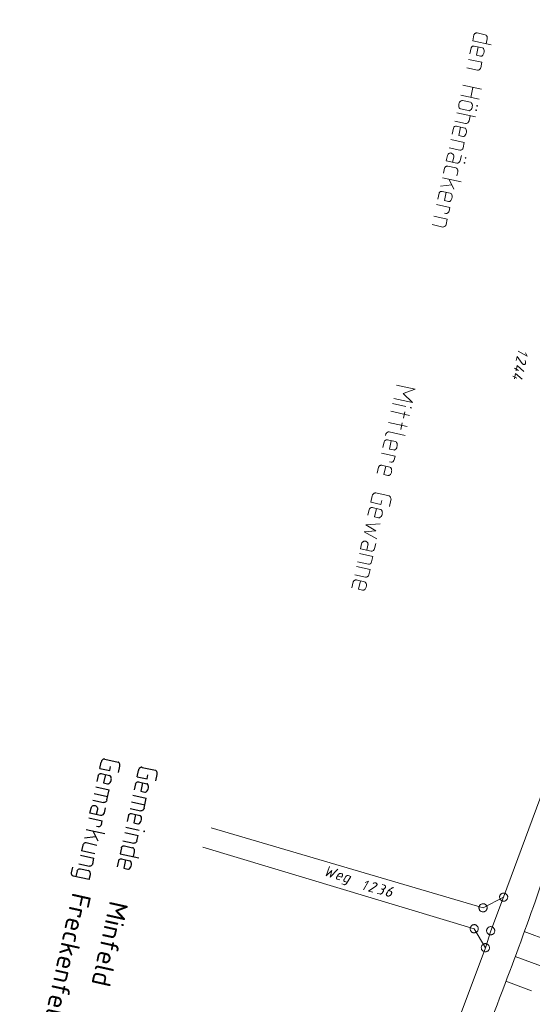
# Model space of a CAD drawing. Header units: metres. Extents: x 3425540 to 3446143, y 5432760 to 5444637.
# Tile 45 of 256: x 3435540 to 3435634, y 5438660 to 5438840. Entities that reach past the tile are written whole.
import ezdxf

# ---------------------------------------------------------------- set-up
doc = ezdxf.new("R2010")
doc.units = ezdxf.units.M
for name, color, linetype, lineweight in [('B_Bestand', 9, 'Continuous', 18), ('B_Böschung', 9, 'Continuous', 18), ('B_Flurgrenzen', 9, 'Continuous', 18), ('B_Gleisachse', 9, 'Continuous', 25), ('B_Kilometrierung', 9, 'Continuous', 25)]:
    doc.layers.add(name, color=color, linetype=linetype, lineweight=lineweight)
doc.styles.get("Standard").update_dxf_attribs({"font": 'isocpeur.ttf'})

msp = doc.modelspace()

# ---------------------------------------------------------------- linework, layer by layer
at = {"layer": 'B_Bestand'}
for p, q in [((3435622.91, 5438837.66), (3435622.67, 5438836.58)), ((3435623.47, 5438838.01), (3435624.97, 5438837.68)), ((3435622.67, 5438836.58), (3435626.09, 5438835.83)), ((3435622.94, 5438835.62), (3435624.45, 5438835.29)), ((3435625.12, 5438836.04), (3435625.32, 5438836.95)), ((3435622.38, 5438835.26), (3435622.14, 5438834.19)), ((3435621.92, 5438833.18), (3435624.37, 5438832.64)), ((3435624.15, 5438831.64), (3435624.37, 5438832.64)), ((3435621.58, 5438831.64), (3435623.57, 5438831.2)), ((3435620.87, 5438828.44), (3435624.29, 5438827.69)), ((3435620.47, 5438826.61), (3435623.88, 5438825.86)), ((3435622.7, 5438828.04), (3435622.3, 5438826.21)), ((3435620.79, 5438825.64), (3435622.27, 5438825.31)), ((3435619.76, 5438823.4), (3435623.17, 5438822.64)), ((3435621.93, 5438823.78), (3435620.45, 5438824.1)), ((3435619.42, 5438821.86), (3435621.38, 5438821.43)), ((3435622, 5438821.94), (3435622.21, 5438822.85)), ((3435619.13, 5438820.57), (3435618.89, 5438819.49)), ((3435619.69, 5438820.93), (3435621.2, 5438820.59)), ((3435618.67, 5438818.48), (3435621.12, 5438817.94)), ((3435620.9, 5438816.95), (3435621.12, 5438817.94)), ((3435618.33, 5438816.95), (3435620.32, 5438816.51)), ((3435617.52, 5438813.26), (3435617.31, 5438812.35)), ((3435618.1, 5438813.61), (3435619.58, 5438813.29)), ((3435617.12, 5438811.46), (3435620.54, 5438810.71)), ((3435618.33, 5438811.19), (3435619.23, 5438809.39)), ((3435616.49, 5438808.64), (3435616.26, 5438807.56)), ((3435616.78, 5438809.93), (3435618.82, 5438810.21)), ((3435617.05, 5438808.99), (3435618.56, 5438808.66)), ((3435616.04, 5438806.58), (3435618.49, 5438806.04)), ((3435617.76, 5438804.93), (3435617.47, 5438804.99)), ((3435618.34, 5438805.36), (3435618.49, 5438806.04)), ((3435615.57, 5438804.44), (3435618.01, 5438803.9)), ((3435617.79, 5438802.9), (3435618.01, 5438803.9)), ((3435615.23, 5438802.9), (3435617.22, 5438802.46)), ((3435608.72, 5438773.48), (3435612.14, 5438772.73)), ((3435608.18, 5438771.03), (3435611.6, 5438770.28)), ((3435607.97, 5438770.09), (3435610.42, 5438769.55)), ((3435607.67, 5438768.7), (3435611.08, 5438767.95)), ((3435610.22, 5438768.62), (3435609.95, 5438767.41)), ((3435607.21, 5438766.63), (3435610.63, 5438765.88)), ((3435609.76, 5438766.55), (3435609.49, 5438765.34)), ((3435606.69, 5438764.26), (3435606.75, 5438764.56)), ((3435606.99, 5438763.46), (3435608.49, 5438763.13)), ((3435610.27, 5438764.26), (3435607.34, 5438764.91)), ((3435606.43, 5438763.11), (3435606.19, 5438762.03)), ((3435605.97, 5438761.02), (3435608.42, 5438760.48)), ((3435608.27, 5438759.81), (3435608.42, 5438760.48)), ((3435605.4, 5438758.44), (3435605.16, 5438757.36)), ((3435605.96, 5438758.79), (3435607.46, 5438758.46)), ((3435607.69, 5438759.37), (3435607.4, 5438759.44)), ((3435603.98, 5438752.02), (3435604.23, 5438753.18)), ((3435604.92, 5438753.73), (3435607.34, 5438753.2)), ((3435603.98, 5438752.02), (3435605.81, 5438751.62)), ((3435604.25, 5438751.06), (3435605.75, 5438750.72)), ((3435605.81, 5438751.62), (3435605.98, 5438752.37)), ((3435607.4, 5438751.26), (3435607.65, 5438752.42)), ((3435603.69, 5438750.7), (3435603.45, 5438749.63)), ((3435601.9, 5438742.63), (3435604.35, 5438742.09)), ((3435604.13, 5438741.09), (3435604.35, 5438742.09)), ((3435601.38, 5438740.26), (3435603.83, 5438739.72)), ((3435601.56, 5438741.1), (3435603.55, 5438740.65)), ((3435601.04, 5438738.73), (3435603.03, 5438738.29)), ((3435603.61, 5438738.72), (3435603.83, 5438739.72)), ((3435600.75, 5438737.42), (3435600.51, 5438736.35)), ((3435601.31, 5438737.78), (3435602.82, 5438737.45))]:
    msp.add_line(p, q, dxfattribs=at)
for points in [[(3435622.91, 5438837.66), (3435622.96, 5438837.76), (3435623, 5438837.83), (3435623.08, 5438837.9), (3435623.14, 5438837.94), (3435623.17, 5438837.97), (3435623.27, 5438838), (3435623.33, 5438838.02), (3435623.47, 5438838.01), (3435623.49, 5438838.01)], [(3435625.32, 5438836.95), (3435625.34, 5438837.18), (3435625.3, 5438837.36), (3435625.26, 5438837.42), (3435625.21, 5438837.49), (3435625.12, 5438837.59), (3435625.08, 5438837.63), (3435624.97, 5438837.68)], [(3435622.38, 5438835.26), (3435622.43, 5438835.36), (3435622.48, 5438835.44), (3435622.55, 5438835.51), (3435622.65, 5438835.57), (3435622.74, 5438835.61), (3435622.8, 5438835.62), (3435622.94, 5438835.62), (3435622.97, 5438835.61)], [(3435623.69, 5438835.45), (3435623.35, 5438833.92), (3435624.11, 5438833.75)], [(3435624.11, 5438833.75), (3435624.25, 5438833.75), (3435624.34, 5438833.78), (3435624.4, 5438833.83), (3435624.55, 5438833.96), (3435624.68, 5438834.16), (3435624.73, 5438834.29), (3435624.79, 5438834.53), (3435624.79, 5438834.67), (3435624.79, 5438834.79), (3435624.74, 5438834.97), (3435624.64, 5438835.16), (3435624.57, 5438835.23), (3435624.45, 5438835.29)], [(3435624.15, 5438831.64), (3435624.08, 5438831.48), (3435624.05, 5438831.44), (3435624.01, 5438831.39), (3435623.94, 5438831.32), (3435623.87, 5438831.28), (3435623.74, 5438831.22), (3435623.68, 5438831.21), (3435623.57, 5438831.2)], [(3435620.45, 5438824.1), (3435620.32, 5438824.16), (3435620.25, 5438824.23), (3435620.21, 5438824.3), (3435620.14, 5438824.48), (3435620.1, 5438824.72), (3435620.11, 5438824.86), (3435620.14, 5438825.02), (3435620.21, 5438825.17), (3435620.27, 5438825.33), (3435620.38, 5438825.47), (3435620.56, 5438825.6), (3435620.65, 5438825.64), (3435620.79, 5438825.64)], [(3435621.93, 5438823.78), (3435622.07, 5438823.77), (3435622.16, 5438823.81), (3435622.23, 5438823.85), (3435622.37, 5438823.99), (3435622.5, 5438824.19), (3435622.56, 5438824.31), (3435622.59, 5438824.48), (3435622.61, 5438824.81), (3435622.56, 5438824.99), (3435622.47, 5438825.18), (3435622.4, 5438825.25), (3435622.27, 5438825.31)], [(3435623.36, 5438823.86), (3435623.34, 5438823.89), (3435623.28, 5438823.9), (3435623.25, 5438823.88), (3435623.24, 5438823.83), (3435623.26, 5438823.79), (3435623.31, 5438823.78), (3435623.35, 5438823.8), (3435623.36, 5438823.86)], [(3435623.54, 5438824.69), (3435623.52, 5438824.72), (3435623.47, 5438824.73), (3435623.43, 5438824.71), (3435623.42, 5438824.66), (3435623.44, 5438824.63), (3435623.5, 5438824.61), (3435623.53, 5438824.64), (3435623.54, 5438824.69)], [(3435622, 5438821.94), (3435621.93, 5438821.73), (3435621.85, 5438821.63), (3435621.81, 5438821.59), (3435621.75, 5438821.54), (3435621.68, 5438821.5), (3435621.56, 5438821.45), (3435621.5, 5438821.43), (3435621.38, 5438821.43)], [(3435619.13, 5438820.57), (3435619.18, 5438820.67), (3435619.23, 5438820.75), (3435619.3, 5438820.82), (3435619.36, 5438820.86), (3435619.4, 5438820.88), (3435619.49, 5438820.91), (3435619.55, 5438820.93), (3435619.69, 5438820.93), (3435619.72, 5438820.92)], [(3435620.44, 5438820.76), (3435620.1, 5438819.23), (3435620.86, 5438819.06)], [(3435620.86, 5438819.06), (3435621, 5438819.06), (3435621.09, 5438819.09), (3435621.16, 5438819.13), (3435621.3, 5438819.27), (3435621.43, 5438819.47), (3435621.49, 5438819.6), (3435621.54, 5438819.84), (3435621.54, 5438819.98), (3435621.54, 5438820.09), (3435621.49, 5438820.27), (3435621.39, 5438820.46), (3435621.33, 5438820.54), (3435621.2, 5438820.59)], [(3435620.6, 5438815.59), (3435620.4, 5438814.67), (3435620.32, 5438814.46), (3435620.21, 5438814.32), (3435620.07, 5438814.24), (3435619.95, 5438814.18), (3435619.89, 5438814.16), (3435619.78, 5438814.16), (3435617.81, 5438814.6), (3435618.02, 5438815.54), (3435618.08, 5438815.69), (3435618.17, 5438815.82), (3435618.24, 5438815.88), (3435618.27, 5438815.91), (3435618.43, 5438815.98), (3435618.55, 5438816.01), (3435618.66, 5438816.02), (3435618.77, 5438815.99), (3435618.87, 5438815.94), (3435619.01, 5438815.83), (3435619.13, 5438815.69), (3435619.18, 5438815.54), (3435619.19, 5438815.45), (3435619.18, 5438815.28), (3435618.97, 5438814.34)], [(3435620.9, 5438816.95), (3435620.84, 5438816.79), (3435620.8, 5438816.74), (3435620.76, 5438816.7), (3435620.69, 5438816.63), (3435620.62, 5438816.59), (3435620.5, 5438816.53), (3435620.44, 5438816.51), (3435620.32, 5438816.51)], [(3435621.23, 5438814.21), (3435621.2, 5438814.24), (3435621.15, 5438814.25), (3435621.12, 5438814.23), (3435621.11, 5438814.18), (3435621.13, 5438814.15), (3435621.18, 5438814.13), (3435621.21, 5438814.15), (3435621.23, 5438814.21)], [(3435621.43, 5438815.12), (3435621.41, 5438815.16), (3435621.35, 5438815.17), (3435621.32, 5438815.15), (3435621.31, 5438815.09), (3435621.33, 5438815.06), (3435621.38, 5438815.05), (3435621.42, 5438815.07), (3435621.43, 5438815.12)], [(3435617.52, 5438813.26), (3435617.57, 5438813.37), (3435617.61, 5438813.44), (3435617.68, 5438813.51), (3435617.75, 5438813.55), (3435617.78, 5438813.57), (3435617.88, 5438813.61), (3435617.93, 5438813.62), (3435618.08, 5438813.62), (3435618.1, 5438813.61)], [(3435619.76, 5438811.81), (3435619.93, 5438812.56), (3435619.95, 5438812.78), (3435619.92, 5438812.9), (3435619.91, 5438812.96), (3435619.82, 5438813.09), (3435619.73, 5438813.2), (3435619.68, 5438813.24), (3435619.58, 5438813.29)], [(3435616.49, 5438808.64), (3435616.54, 5438808.74), (3435616.59, 5438808.81), (3435616.66, 5438808.88), (3435616.73, 5438808.92), (3435616.76, 5438808.94), (3435616.85, 5438808.98), (3435616.91, 5438808.99), (3435617.05, 5438808.99), (3435617.08, 5438808.99)], [(3435617.81, 5438808.83), (3435617.47, 5438807.29), (3435618.22, 5438807.12)], [(3435618.22, 5438807.12), (3435618.36, 5438807.12), (3435618.45, 5438807.16), (3435618.52, 5438807.2), (3435618.66, 5438807.34), (3435618.79, 5438807.54), (3435618.85, 5438807.66), (3435618.9, 5438807.91), (3435618.9, 5438808.05), (3435618.9, 5438808.16), (3435618.86, 5438808.34), (3435618.76, 5438808.53), (3435618.69, 5438808.6), (3435618.56, 5438808.66)], [(3435618.34, 5438805.36), (3435618.28, 5438805.21), (3435618.2, 5438805.11), (3435618.13, 5438805.04), (3435618.06, 5438805), (3435617.94, 5438804.94), (3435617.88, 5438804.93), (3435617.76, 5438804.93)], [(3435617.79, 5438802.9), (3435617.73, 5438802.75), (3435617.69, 5438802.7), (3435617.65, 5438802.65), (3435617.58, 5438802.58), (3435617.52, 5438802.54), (3435617.39, 5438802.48), (3435617.33, 5438802.47), (3435617.22, 5438802.46)], [(3435612.14, 5438772.73), (3435609.91, 5438771.95), (3435611.6, 5438770.28)], [(3435611.4, 5438769.36), (3435611.38, 5438769.39), (3435611.32, 5438769.41), (3435611.29, 5438769.39), (3435611.28, 5438769.33), (3435611.3, 5438769.3), (3435611.35, 5438769.29), (3435611.38, 5438769.31), (3435611.4, 5438769.36)], [(3435606.43, 5438763.11), (3435606.48, 5438763.21), (3435606.52, 5438763.28), (3435606.6, 5438763.35), (3435606.66, 5438763.39), (3435606.7, 5438763.42), (3435606.79, 5438763.45), (3435606.85, 5438763.47), (3435606.99, 5438763.46), (3435607.01, 5438763.46)], [(3435607.34, 5438764.91), (3435607.22, 5438764.91), (3435607.14, 5438764.9), (3435607.04, 5438764.86), (3435606.98, 5438764.82), (3435606.91, 5438764.78), (3435606.84, 5438764.71), (3435606.8, 5438764.63), (3435606.75, 5438764.56), (3435606.74, 5438764.53)], [(3435607.74, 5438763.3), (3435607.4, 5438761.76), (3435608.16, 5438761.6)], [(3435608.16, 5438761.6), (3435608.3, 5438761.59), (3435608.39, 5438761.63), (3435608.45, 5438761.67), (3435608.6, 5438761.81), (3435608.73, 5438762.01), (3435608.78, 5438762.14), (3435608.84, 5438762.38), (3435608.84, 5438762.52), (3435608.84, 5438762.63), (3435608.79, 5438762.81), (3435608.69, 5438763), (3435608.62, 5438763.07), (3435608.49, 5438763.13)], [(3435608.27, 5438759.81), (3435608.21, 5438759.65), (3435608.17, 5438759.6), (3435608.13, 5438759.56), (3435608.06, 5438759.49), (3435607.99, 5438759.45), (3435607.87, 5438759.39), (3435607.81, 5438759.37), (3435607.69, 5438759.37)], [(3435605.4, 5438758.44), (3435605.45, 5438758.54), (3435605.49, 5438758.61), (3435605.56, 5438758.68), (3435605.66, 5438758.75), (3435605.76, 5438758.78), (3435605.82, 5438758.8), (3435605.96, 5438758.79), (3435605.98, 5438758.79)], [(3435606.71, 5438758.63), (3435606.37, 5438757.09), (3435607.12, 5438756.93)], [(3435607.12, 5438756.93), (3435607.26, 5438756.92), (3435607.36, 5438756.96), (3435607.42, 5438757), (3435607.57, 5438757.14), (3435607.69, 5438757.34), (3435607.75, 5438757.47), (3435607.8, 5438757.71), (3435607.81, 5438757.85), (3435607.8, 5438757.96), (3435607.76, 5438758.14), (3435607.66, 5438758.33), (3435607.59, 5438758.4), (3435607.46, 5438758.46)], [(3435604.92, 5438753.73), (3435604.84, 5438753.75), (3435604.75, 5438753.74), (3435604.69, 5438753.72), (3435604.6, 5438753.69), (3435604.54, 5438753.65), (3435604.46, 5438753.58), (3435604.39, 5438753.51), (3435604.35, 5438753.46), (3435604.31, 5438753.39), (3435604.26, 5438753.31), (3435604.23, 5438753.18)], [(3435607.65, 5438752.42), (3435607.69, 5438752.58), (3435607.68, 5438752.7), (3435607.68, 5438752.78), (3435607.62, 5438752.91), (3435607.6, 5438752.94), (3435607.53, 5438753.04), (3435607.47, 5438753.11), (3435607.42, 5438753.15), (3435607.34, 5438753.2)], [(3435603.69, 5438750.7), (3435603.74, 5438750.8), (3435603.78, 5438750.88), (3435603.85, 5438750.95), (3435603.92, 5438750.99), (3435603.95, 5438751.01), (3435604.05, 5438751.05), (3435604.11, 5438751.06), (3435604.25, 5438751.06), (3435604.27, 5438751.05)], [(3435605, 5438750.89), (3435604.66, 5438749.36), (3435605.41, 5438749.19)], [(3435605.41, 5438749.19), (3435605.55, 5438749.19), (3435605.65, 5438749.22), (3435605.71, 5438749.27), (3435605.86, 5438749.4), (3435605.98, 5438749.6), (3435606.04, 5438749.73), (3435606.09, 5438749.97), (3435606.1, 5438750.11), (3435606.09, 5438750.23), (3435606.05, 5438750.41), (3435605.95, 5438750.6), (3435605.88, 5438750.67), (3435605.75, 5438750.72)], [(3435605.67, 5438748.07), (3435603.06, 5438747.86), (3435604.89, 5438746.81), (3435602.79, 5438746.62), (3435605.07, 5438745.33)], [(3435604.88, 5438744.48), (3435604.68, 5438743.57), (3435604.6, 5438743.36), (3435604.49, 5438743.21), (3435604.36, 5438743.13), (3435604.23, 5438743.07), (3435604.17, 5438743.06), (3435604.06, 5438743.06), (3435602.09, 5438743.49), (3435602.3, 5438744.43), (3435602.36, 5438744.59), (3435602.45, 5438744.71), (3435602.52, 5438744.78), (3435602.55, 5438744.8), (3435602.71, 5438744.88), (3435602.83, 5438744.91), (3435602.94, 5438744.91), (3435603.05, 5438744.89), (3435603.15, 5438744.84), (3435603.3, 5438744.72), (3435603.41, 5438744.58), (3435603.46, 5438744.43), (3435603.47, 5438744.34), (3435603.46, 5438744.18), (3435603.25, 5438743.23)], [(3435604.13, 5438741.09), (3435604.07, 5438740.94), (3435604.03, 5438740.89), (3435603.99, 5438740.84), (3435603.92, 5438740.77), (3435603.85, 5438740.73), (3435603.73, 5438740.67), (3435603.67, 5438740.66), (3435603.55, 5438740.65)], [(3435603.61, 5438738.72), (3435603.55, 5438738.57), (3435603.47, 5438738.47), (3435603.4, 5438738.4), (3435603.33, 5438738.36), (3435603.2, 5438738.3), (3435603.14, 5438738.29), (3435603.03, 5438738.29)], [(3435600.75, 5438737.42), (3435600.8, 5438737.52), (3435600.85, 5438737.6), (3435600.92, 5438737.67), (3435600.98, 5438737.71), (3435601.02, 5438737.73), (3435601.11, 5438737.77), (3435601.17, 5438737.78), (3435601.31, 5438737.78), (3435601.34, 5438737.77)], [(3435602.06, 5438737.61), (3435601.72, 5438736.08), (3435602.48, 5438735.91)], [(3435602.48, 5438735.91), (3435602.62, 5438735.91), (3435602.71, 5438735.94), (3435602.78, 5438735.99), (3435602.92, 5438736.12), (3435603.05, 5438736.32), (3435603.11, 5438736.45), (3435603.16, 5438736.69), (3435603.16, 5438736.83), (3435603.16, 5438736.95), (3435603.11, 5438737.13), (3435603.01, 5438737.32), (3435602.95, 5438737.39), (3435602.82, 5438737.45)], [(3435596.38, 5438685.27), (3435595.78, 5438683.57), (3435596.82, 5438684.52), (3435596.55, 5438683.34), (3435597.91, 5438684.81)], [(3435597.87, 5438683.58), (3435598.63, 5438683.35), (3435598.76, 5438683.56), (3435598.79, 5438683.69), (3435598.78, 5438683.81), (3435598.76, 5438683.86), (3435598.71, 5438683.92), (3435598.65, 5438683.95), (3435598.57, 5438683.99), (3435598.49, 5438684), (3435598.42, 5438684.01), (3435598.32, 5438683.99), (3435598.24, 5438683.97), (3435598.17, 5438683.93), (3435598.11, 5438683.89), (3435598.06, 5438683.85), (3435597.99, 5438683.78), (3435597.68, 5438683.29), (3435597.66, 5438683.21), (3435597.66, 5438683.17), (3435597.67, 5438683.11), (3435597.69, 5438683.07), (3435597.72, 5438683.03), (3435597.77, 5438682.99), (3435597.82, 5438682.96), (3435598.31, 5438682.81)], [(3435599.66, 5438682.41), (3435599.16, 5438682.56), (3435599.11, 5438682.59), (3435599.07, 5438682.61), (3435599.04, 5438682.65), (3435599.02, 5438682.69), (3435599.01, 5438682.75), (3435599.01, 5438682.82), (3435599.03, 5438682.88), (3435599.06, 5438682.93), (3435599.38, 5438683.44), (3435599.43, 5438683.51), (3435599.49, 5438683.55), (3435599.54, 5438683.58), (3435599.62, 5438683.61), (3435599.68, 5438683.63), (3435599.73, 5438683.63), (3435599.8, 5438683.62), (3435600.3, 5438683.47), (3435599.51, 5438682.17), (3435599.47, 5438682.11), (3435599.42, 5438682.06), (3435599.36, 5438682.02), (3435599.31, 5438681.99), (3435599.25, 5438681.97), (3435599.14, 5438681.95), (3435599.07, 5438681.96), (3435598.66, 5438682.08)]]:
    msp.add_lwpolyline(points, dxfattribs=at)
at = {"layer": 'B_Böschung'}
for p, q in [((3435632.14, 5438673.35), (3435636.69, 5438671.68)), ((3435630.47, 5438668.8), (3435639.69, 5438665.42)), ((3435628.78, 5438664.27), (3435633.45, 5438662.5))]:
    msp.add_line(p, q, dxfattribs=at)
for points, knots in [([(3435743.47, 5439083.93), (3435741.1, 5439079.11), (3435738.73, 5439074.3), (3435736.37, 5439069.49), (3435735.28, 5439067.27), (3435734.24, 5439065.02), (3435733.18, 5439062.78), (3435731.9, 5439060.07), (3435730.61, 5439057.37), (3435729.32, 5439054.66), (3435728.16, 5439052.21), (3435727, 5439049.77), (3435725.84, 5439047.32), (3435724.99, 5439045.53), (3435724.18, 5439043.73), (3435723.41, 5439041.9), (3435722.52, 5439039.81), (3435721.83, 5439037.64), (3435721.22, 5439035.45), (3435720.43, 5439032.58), (3435719.67, 5439029.71), (3435719.07, 5439026.8), (3435718.62, 5439024.63), (3435718.18, 5439022.46), (3435717.73, 5439020.29), (3435717.23, 5439017.85), (3435716.73, 5439015.42), (3435716.21, 5439012.99), (3435715.44, 5439009.39), (3435714.45, 5439005.85), (3435713.51, 5439002.3), (3435712.42, 5438998.17), (3435711.32, 5438994.03), (3435710.23, 5438989.9), (3435708, 5438981.45), (3435705.77, 5438973.01), (3435703.55, 5438964.56), (3435702.38, 5438960.13), (3435701.25, 5438955.68), (3435700.12, 5438951.24), (3435699.3, 5438948.04), (3435698.49, 5438944.84), (3435697.79, 5438941.61), (3435696.83, 5438937.17), (3435695.92, 5438932.73), (3435695.01, 5438928.28), (3435693.18, 5438919.38), (3435691.51, 5438910.45), (3435689.57, 5438901.58), (3435688.6, 5438897.15), (3435687.63, 5438892.71), (3435686.66, 5438888.28), (3435685.69, 5438883.84), (3435684.72, 5438879.41), (3435683.75, 5438874.97), (3435682.78, 5438870.53), (3435681.81, 5438866.1), (3435680.84, 5438861.66), (3435678.9, 5438852.79), (3435676.96, 5438843.92), (3435675.02, 5438835.05), (3435673.22, 5438826.81), (3435671.38, 5438818.58), (3435669.55, 5438810.35), (3435667.88, 5438802.8), (3435666.2, 5438795.24), (3435664.53, 5438787.68), (3435662.97, 5438780.66), (3435661.42, 5438773.63), (3435659.86, 5438766.61), (3435658.44, 5438760.21), (3435656.98, 5438753.83), (3435655.54, 5438747.44), (3435654.84, 5438744.38), (3435654.11, 5438741.33), (3435653.34, 5438738.28), (3435652.57, 5438735.24), (3435651.7, 5438732.22), (3435650.75, 5438729.22), (3435649.8, 5438726.23), (3435648.85, 5438723.24), (3435647.89, 5438720.25), (3435646.93, 5438717.26), (3435645.98, 5438714.27), (3435645.01, 5438711.28), (3435644.05, 5438708.29), (3435643.06, 5438705.31), (3435642.08, 5438702.33), (3435641.1, 5438699.34), (3435640.11, 5438696.36), (3435639.11, 5438693.39), (3435638, 5438690.03), (3435636.84, 5438686.68), (3435635.69, 5438683.34), (3435633.69, 5438677.57), (3435631.63, 5438671.83), (3435629.49, 5438666.11), (3435627, 5438659.51), (3435624.47, 5438652.92), (3435621.88, 5438646.36), (3435619.05, 5438639.21), (3435616.23, 5438632.07), (3435613.4, 5438624.93), (3435610.32, 5438617.18), (3435607.24, 5438609.42), (3435604.16, 5438601.67), (3435601.21, 5438594.23), (3435598.26, 5438586.8), (3435595.3, 5438579.37), (3435590.56, 5438567.43), (3435585.65, 5438555.54), (3435580.33, 5438543.84), (3435576.42, 5438535.26), (3435572.48, 5438526.69), (3435568.52, 5438518.13), (3435564.21, 5438508.8), (3435559.88, 5438499.46), (3435555.58, 5438490.12), (3435553.4, 5438485.39), (3435551.22, 5438480.66), (3435549.04, 5438475.94), (3435547.19, 5438471.93), (3435545.34, 5438467.92), (3435543.49, 5438463.91)], [0, 0, 0, 0, 0.024605, 0.024605, 0.024605, 0.035954, 0.035954, 0.035954, 0.0497, 0.0497, 0.0497, 0.062121, 0.062121, 0.062121, 0.071206, 0.071206, 0.071206, 0.081613, 0.081613, 0.081613, 0.09525, 0.09525, 0.09525, 0.105409, 0.105409, 0.105409, 0.116812, 0.116812, 0.116812, 0.133657, 0.133657, 0.133657, 0.153277, 0.153277, 0.153277, 0.193341, 0.193341, 0.193341, 0.214363, 0.214363, 0.214363, 0.229513, 0.229513, 0.229513, 0.250336, 0.250336, 0.250336, 0.291985, 0.291985, 0.291985, 0.312811, 0.312811, 0.312811, 0.333635, 0.333635, 0.333635, 0.354461, 0.354461, 0.354461, 0.396112, 0.396112, 0.396112, 0.434782, 0.434782, 0.434782, 0.470282, 0.470282, 0.470282, 0.503283, 0.503283, 0.503283, 0.533323, 0.533323, 0.533323, 0.547725, 0.547725, 0.547725, 0.562126, 0.562126, 0.562126, 0.576528, 0.576528, 0.576528, 0.590931, 0.590931, 0.590931, 0.605334, 0.605334, 0.605334, 0.619737, 0.619737, 0.619737, 0.635962, 0.635962, 0.635962, 0.663956, 0.663956, 0.663956, 0.696322, 0.696322, 0.696322, 0.731553, 0.731553, 0.731553, 0.769824, 0.769824, 0.769824, 0.806493, 0.806493, 0.806493, 0.865445, 0.865445, 0.865445, 0.908696, 0.908696, 0.908696, 0.955872, 0.955872, 0.955872, 0.979757, 0.979757, 0.979757, 1, 1, 1, 1]), ([(3435743.47, 5439083.93), (3435739.43, 5439065.62), (3435735.39, 5439047.3), (3435731.35, 5439028.99), (3435724.95, 5438999.95), (3435718.83, 5438970.85), (3435712.51, 5438941.79), (3435707.82, 5438920.26), (3435703.05, 5438898.75), (3435698.29, 5438877.23), (3435695.16, 5438863.11), (3435691.98, 5438849.01), (3435688.67, 5438834.93), (3435686.51, 5438825.73), (3435684.17, 5438816.58), (3435681.72, 5438807.45), (3435679.28, 5438798.35), (3435676.83, 5438789.25), (3435674.37, 5438780.16), (3435671.85, 5438770.86), (3435669.33, 5438761.57), (3435666.81, 5438752.28), (3435665.23, 5438746.45), (3435663.65, 5438740.62), (3435662.05, 5438734.79), (3435659.92, 5438726.97), (3435657.53, 5438719.22), (3435655, 5438711.53), (3435653.06, 5438705.61), (3435651.11, 5438699.69), (3435649.14, 5438693.78), (3435646.86, 5438686.92), (3435644.58, 5438680.06), (3435642.29, 5438673.21), (3435639.33, 5438664.32), (3435636.36, 5438655.44), (3435633.38, 5438646.56), (3435630.38, 5438637.62), (3435627.2, 5438628.75), (3435623.98, 5438619.89), (3435620.34, 5438609.88), (3435616.62, 5438599.89), (3435612.81, 5438589.94), (3435609.92, 5438582.4), (3435607, 5438574.87), (3435604.04, 5438567.36), (3435601.54, 5438561.04), (3435599.04, 5438554.72), (3435596.5, 5438548.42), (3435592.66, 5438538.9), (3435588.81, 5438529.38), (3435584.91, 5438519.88), (3435582.57, 5438514.17), (3435580.22, 5438508.46), (3435577.87, 5438502.75), (3435575.42, 5438496.81), (3435572.97, 5438490.88), (3435570.52, 5438484.94), (3435568.79, 5438480.76), (3435567.37, 5438476.43), (3435565.05, 5438472.52), (3435562.89, 5438468.87), (3435560.37, 5438465.48), (3435557.96, 5438462), (3435557.17, 5438460.85), (3435556.37, 5438459.69), (3435555.57, 5438458.53)], [0, 0, 0, 0, 0.085859, 0.085859, 0.085859, 0.221997, 0.221997, 0.221997, 0.322886, 0.322886, 0.322886, 0.389081, 0.389081, 0.389081, 0.43235, 0.43235, 0.43235, 0.475482, 0.475482, 0.475482, 0.51956, 0.51956, 0.51956, 0.547221, 0.547221, 0.547221, 0.58432, 0.58432, 0.58432, 0.612842, 0.612842, 0.612842, 0.645928, 0.645928, 0.645928, 0.688816, 0.688816, 0.688816, 0.731967, 0.731967, 0.731967, 0.780743, 0.780743, 0.780743, 0.817716, 0.817716, 0.817716, 0.848818, 0.848818, 0.848818, 0.895824, 0.895824, 0.895824, 0.924099, 0.924099, 0.924099, 0.953493, 0.953493, 0.953493, 0.974206, 0.974206, 0.974206, 0.993559, 0.993559, 0.993559, 1, 1, 1, 1]), ([(3435567.18, 5438452.92), (3435572.87, 5438466.3), (3435578.55, 5438479.67), (3435584.23, 5438493.05), (3435589.67, 5438505.87), (3435595.12, 5438518.68), (3435600.56, 5438531.5), (3435604.26, 5438540.21), (3435607.98, 5438548.91), (3435611.42, 5438557.73), (3435617.4, 5438573.06), (3435623.07, 5438588.51), (3435628.78, 5438603.95), (3435632.32, 5438613.53), (3435635.85, 5438623.11), (3435639.38, 5438632.69), (3435641.66, 5438638.89), (3435643.95, 5438645.09), (3435646.16, 5438651.31), (3435651.16, 5438665.37), (3435655.72, 5438679.58), (3435660.32, 5438693.78), (3435662.18, 5438699.51), (3435663.99, 5438705.27), (3435665.86, 5438711), (3435668.33, 5438718.59), (3435670.81, 5438726.18), (3435673.33, 5438733.76), (3435675.4, 5438739.97), (3435677.47, 5438746.18), (3435679.55, 5438752.39), (3435680.86, 5438756.28), (3435682.16, 5438760.17), (3435683.47, 5438764.06), (3435684.29, 5438766.5), (3435685.11, 5438768.94), (3435685.92, 5438771.37), (3435686.47, 5438773), (3435687.13, 5438774.59), (3435687.79, 5438776.18), (3435688.3, 5438777.4), (3435688.91, 5438778.56), (3435689.68, 5438779.65), (3435690.39, 5438780.67), (3435691.21, 5438781.58), (3435692.08, 5438782.46), (3435692.93, 5438783.32), (3435693.8, 5438784.16), (3435694.7, 5438784.97), (3435695.78, 5438785.92), (3435697, 5438786.72), (3435698.09, 5438787.67), (3435699.24, 5438788.68), (3435700.27, 5438789.8), (3435701.23, 5438791), (3435701.99, 5438791.94), (3435702.66, 5438792.93), (3435703.18, 5438794.01), (3435704.04, 5438795.78), (3435704.8, 5438797.56), (3435705.5, 5438799.39), (3435706.83, 5438802.88), (3435708.19, 5438806.34), (3435709.31, 5438809.91), (3435710.71, 5438814.37), (3435712.02, 5438818.86), (3435713.24, 5438823.38), (3435715.22, 5438830.74), (3435717.21, 5438838.09), (3435719.04, 5438845.49), (3435722.9, 5438861.11), (3435726.69, 5438876.75), (3435730.33, 5438892.42), (3435732.3, 5438900.87), (3435734.24, 5438909.33), (3435736.14, 5438917.8), (3435737.08, 5438922.02), (3435738, 5438926.26), (3435738.92, 5438930.49), (3435739.79, 5438934.51), (3435740.64, 5438938.53), (3435741.43, 5438942.57), (3435742.55, 5438948.29), (3435743.53, 5438954.04), (3435744.44, 5438959.8), (3435745.64, 5438967.34), (3435746.83, 5438974.88), (3435747.95, 5438982.43), (3435750.42, 5438999.03), (3435752.89, 5439015.63), (3435755.34, 5439032.24), (3435756.27, 5439038.59), (3435757.2, 5439044.95), (3435758.14, 5439051.3), (3435758.78, 5439055.69), (3435759.44, 5439060.07), (3435760.09, 5439064.45), (3435760.63, 5439068.11), (3435761.2, 5439071.76), (3435761.76, 5439075.42), (3435761.93, 5439076.52), (3435762.23, 5439077.57), (3435762.86, 5439078.59), (3435763.71, 5439079.96), (3435765.02, 5439080.83), (3435766.5, 5439081.29), (3435767.6, 5439081.64), (3435768.7, 5439081.85), (3435769.82, 5439081.87), (3435771.92, 5439081.92), (3435774.02, 5439081.98), (3435776.11, 5439081.93), (3435778.67, 5439081.86), (3435781.23, 5439081.8), (3435783.78, 5439081.72), (3435785.54, 5439081.66), (3435787.29, 5439081.57), (3435789.04, 5439081.51), (3435791.84, 5439081.41), (3435794.64, 5439081.33), (3435797.44, 5439081.5), (3435800.44, 5439081.68), (3435803.43, 5439082), (3435806.41, 5439082.34), (3435809.44, 5439082.69), (3435812.47, 5439083.04), (3435815.49, 5439083.38)], [0, 0, 0, 0, 0.061057, 0.061057, 0.061057, 0.119567, 0.119567, 0.119567, 0.159329, 0.159329, 0.159329, 0.228472, 0.228472, 0.228472, 0.271379, 0.271379, 0.271379, 0.299135, 0.299135, 0.299135, 0.361828, 0.361828, 0.361828, 0.38717, 0.38717, 0.38717, 0.420715, 0.420715, 0.420715, 0.44823, 0.44823, 0.44823, 0.46547, 0.46547, 0.46547, 0.476272, 0.476272, 0.476272, 0.483492, 0.483492, 0.483492, 0.48903, 0.48903, 0.48903, 0.494203, 0.494203, 0.494203, 0.499284, 0.499284, 0.499284, 0.505354, 0.505354, 0.505354, 0.51177, 0.51177, 0.51177, 0.516789, 0.516789, 0.516789, 0.524989, 0.524989, 0.524989, 0.540659, 0.540659, 0.540659, 0.560312, 0.560312, 0.560312, 0.592334, 0.592334, 0.592334, 0.65994, 0.65994, 0.65994, 0.696396, 0.696396, 0.696396, 0.714601, 0.714601, 0.714601, 0.731875, 0.731875, 0.731875, 0.756379, 0.756379, 0.756379, 0.788443, 0.788443, 0.788443, 0.858969, 0.858969, 0.858969, 0.885957, 0.885957, 0.885957, 0.904572, 0.904572, 0.904572, 0.920111, 0.920111, 0.920111, 0.924807, 0.924807, 0.924807, 0.931156, 0.931156, 0.931156, 0.935886, 0.935886, 0.935886, 0.944696, 0.944696, 0.944696, 0.955444, 0.955444, 0.955444, 0.962814, 0.962814, 0.962814, 0.974573, 0.974573, 0.974573, 0.987198, 0.987198, 0.987198, 1, 1, 1, 1])]:
    msp.add_open_spline(points, degree=3, knots=knots, dxfattribs=at)
at = {"layer": 'B_Flurgrenzen'}
for p, q in [((3435631.07, 5438776.19), (3435630.33, 5438776.57)), ((3435630.75, 5438774.76), (3435630.01, 5438775.14)), ((3435646.51, 5438728.91), (3435628.34, 5438679.67)), ((3435624.57, 5438677.72), (3435574.7, 5438692.37)), ((3435573.18, 5438688.85), (3435622.95, 5438673.88)), ((3435628.34, 5438679.67), (3435624.57, 5438677.72)), ((3435625.97, 5438673.51), (3435628.34, 5438679.67)), ((3435622.95, 5438673.88), (3435625, 5438670.4)), ((3435625, 5438670.4), (3435625.97, 5438673.51)), ((3435625, 5438670.4), (3435612.37, 5438636.43))]:
    msp.add_line(p, q, dxfattribs=at)
for points in [[(3435632.38, 5438779.41), (3435632.67, 5438778.81), (3435631.02, 5438779.68)], [(3435632.28, 5438777.98), (3435632.31, 5438777.93), (3435632.35, 5438777.83), (3435632.37, 5438777.74), (3435632.38, 5438777.65), (3435632.38, 5438777.59), (3435632.38, 5438777.51), (3435632.37, 5438777.47), (3435632.34, 5438777.41), (3435632.3, 5438777.35), (3435632.25, 5438777.3), (3435632.2, 5438777.27), (3435632.13, 5438777.26), (3435632.08, 5438777.26), (3435632.02, 5438777.27), (3435631.94, 5438777.3), (3435631.89, 5438777.33), (3435631.83, 5438777.37), (3435631.75, 5438777.44), (3435630.81, 5438778.75), (3435630.64, 5438777.97)], [(3435632.05, 5438776.01), (3435630.84, 5438777.07), (3435630.63, 5438776.09)], [(3435631.73, 5438774.57), (3435630.53, 5438775.64), (3435630.31, 5438774.66)], [(3435602.97, 5438682.33), (3435603.58, 5438682.6), (3435602.66, 5438680.98)], [(3435604.4, 5438682.19), (3435604.45, 5438682.22), (3435604.55, 5438682.25), (3435604.64, 5438682.27), (3435604.73, 5438682.28), (3435604.79, 5438682.28), (3435604.87, 5438682.27), (3435604.91, 5438682.26), (3435604.96, 5438682.24), (3435605.03, 5438682.19), (3435605.07, 5438682.14), (3435605.1, 5438682.08), (3435605.12, 5438682.02), (3435605.12, 5438681.96), (3435605.1, 5438681.91), (3435605.07, 5438681.83), (3435605.04, 5438681.78), (3435604.99, 5438681.72), (3435604.92, 5438681.65), (3435603.58, 5438680.74), (3435604.36, 5438680.55)], [(3435605.88, 5438681.2), (3435606.09, 5438681.15), (3435606.15, 5438681.12), (3435606.19, 5438681.09), (3435606.24, 5438681.05), (3435606.27, 5438681), (3435606.29, 5438680.95), (3435606.3, 5438680.89), (3435606.3, 5438680.83), (3435606.29, 5438680.78), (3435606.25, 5438680.7), (3435606.14, 5438680.51), (3435606.1, 5438680.43), (3435606.04, 5438680.37), (3435605.96, 5438680.32), (3435605.88, 5438680.28), (3435605.83, 5438680.26), (3435605.75, 5438680.24), (3435605.67, 5438680.23), (3435605.55, 5438680.25), (3435605.17, 5438680.34)], [(3435606.09, 5438681.97), (3435606.49, 5438681.87), (3435606.57, 5438681.83), (3435606.6, 5438681.81), (3435606.64, 5438681.77), (3435606.67, 5438681.72), (3435606.69, 5438681.67), (3435606.7, 5438681.61), (3435606.7, 5438681.55), (3435606.68, 5438681.47), (3435606.65, 5438681.4), (3435606.62, 5438681.35), (3435606.56, 5438681.29), (3435606.49, 5438681.24), (3435606.42, 5438681.2), (3435606.34, 5438681.16), (3435606.29, 5438681.14), (3435606.19, 5438681.14), (3435606.09, 5438681.15)], [(3435607.24, 5438680.86), (3435607.57, 5438680.78), (3435607.64, 5438680.74), (3435607.67, 5438680.72), (3435607.72, 5438680.68), (3435607.77, 5438680.62), (3435607.8, 5438680.57), (3435607.81, 5438680.51), (3435607.81, 5438680.44), (3435607.79, 5438680.37), (3435607.76, 5438680.3), (3435607.63, 5438680.1), (3435607.59, 5438680.04), (3435607.53, 5438679.98), (3435607.48, 5438679.94), (3435607.38, 5438679.89), (3435607.3, 5438679.86), (3435607.19, 5438679.85), (3435607.1, 5438679.85), (3435607.02, 5438679.88), (3435606.96, 5438679.91), (3435606.89, 5438679.97), (3435606.84, 5438680.04), (3435606.82, 5438680.13), (3435606.83, 5438680.2), (3435606.84, 5438680.26), (3435606.87, 5438680.32), (3435606.9, 5438680.39), (3435607.03, 5438680.59), (3435607.12, 5438680.73), (3435607.18, 5438680.8), (3435607.24, 5438680.86), (3435607.3, 5438680.92), (3435607.4, 5438681.01), (3435607.52, 5438681.11), (3435607.63, 5438681.18), (3435607.75, 5438681.26), (3435607.92, 5438681.35), (3435608, 5438681.38), (3435608.07, 5438681.41), (3435608.16, 5438681.44)], [(3435627.8, 5438680.18), (3435627.74, 5438680.11), (3435627.69, 5438680.03), (3435627.64, 5438679.94), (3435627.62, 5438679.86), (3435627.6, 5438679.76), (3435627.59, 5438679.67), (3435627.6, 5438679.58), (3435627.62, 5438679.48), (3435627.64, 5438679.39), (3435627.69, 5438679.31), (3435627.74, 5438679.23), (3435627.8, 5438679.16), (3435627.87, 5438679.09), (3435627.94, 5438679.04), (3435628.02, 5438678.99), (3435628.11, 5438678.96), (3435628.2, 5438678.93), (3435628.29, 5438678.92), (3435628.39, 5438678.92), (3435628.48, 5438678.94), (3435628.57, 5438678.96), (3435628.66, 5438678.99), (3435628.75, 5438679.04), (3435628.82, 5438679.09), (3435628.89, 5438679.15), (3435628.95, 5438679.23), (3435629, 5438679.3), (3435629.04, 5438679.39), (3435629.07, 5438679.48), (3435629.08, 5438679.57), (3435629.09, 5438679.67), (3435629.09, 5438679.76), (3435629.07, 5438679.85), (3435629.04, 5438679.94), (3435629, 5438680.03), (3435628.95, 5438680.1), (3435628.89, 5438680.18), (3435628.82, 5438680.24), (3435628.74, 5438680.3), (3435628.66, 5438680.34), (3435628.58, 5438680.38), (3435628.48, 5438680.4), (3435628.39, 5438680.42), (3435628.3, 5438680.41), (3435628.2, 5438680.4), (3435628.11, 5438680.38), (3435628.03, 5438680.35), (3435627.94, 5438680.3), (3435627.87, 5438680.25), (3435627.8, 5438680.18)], [(3435624.56, 5438678.47), (3435624.46, 5438678.46), (3435624.38, 5438678.44), (3435624.28, 5438678.41), (3435624.2, 5438678.37), (3435624.12, 5438678.32), (3435624.05, 5438678.26), (3435623.98, 5438678.19), (3435623.93, 5438678.12), (3435623.88, 5438678.03), (3435623.85, 5438677.94), (3435623.83, 5438677.85), (3435623.82, 5438677.76), (3435623.82, 5438677.67), (3435623.83, 5438677.57), (3435623.86, 5438677.48), (3435623.89, 5438677.39), (3435623.94, 5438677.31), (3435623.99, 5438677.24), (3435624.06, 5438677.17), (3435624.13, 5438677.11), (3435624.21, 5438677.06), (3435624.29, 5438677.02), (3435624.39, 5438676.99), (3435624.48, 5438676.97), (3435624.57, 5438676.97), (3435624.67, 5438676.98), (3435624.76, 5438676.99), (3435624.85, 5438677.03), (3435624.93, 5438677.07), (3435625.01, 5438677.12), (3435625.08, 5438677.18), (3435625.15, 5438677.25), (3435625.2, 5438677.32), (3435625.25, 5438677.41), (3435625.28, 5438677.5), (3435625.3, 5438677.58), (3435625.31, 5438677.68), (3435625.31, 5438677.77), (3435625.3, 5438677.87), (3435625.27, 5438677.96), (3435625.24, 5438678.04), (3435625.19, 5438678.13), (3435625.14, 5438678.2), (3435625.07, 5438678.27), (3435625, 5438678.33), (3435624.92, 5438678.38), (3435624.84, 5438678.42), (3435624.74, 5438678.45), (3435624.65, 5438678.46), (3435624.56, 5438678.47)], [(3435623.41, 5438673.29), (3435623.48, 5438673.35), (3435623.54, 5438673.41), (3435623.6, 5438673.5), (3435623.64, 5438673.58), (3435623.67, 5438673.67), (3435623.69, 5438673.76), (3435623.7, 5438673.85), (3435623.7, 5438673.94), (3435623.69, 5438674.04), (3435623.66, 5438674.13), (3435623.62, 5438674.21), (3435623.58, 5438674.29), (3435623.52, 5438674.37), (3435623.45, 5438674.44), (3435623.38, 5438674.49), (3435623.31, 5438674.55), (3435623.22, 5438674.59), (3435623.13, 5438674.61), (3435623.04, 5438674.63), (3435622.94, 5438674.63), (3435622.85, 5438674.62), (3435622.76, 5438674.61), (3435622.66, 5438674.57), (3435622.58, 5438674.54), (3435622.5, 5438674.48), (3435622.43, 5438674.42), (3435622.37, 5438674.35), (3435622.31, 5438674.27), (3435622.27, 5438674.19), (3435622.24, 5438674.1), (3435622.22, 5438674.01), (3435622.2, 5438673.92), (3435622.21, 5438673.82), (3435622.22, 5438673.73), (3435622.25, 5438673.64), (3435622.28, 5438673.56), (3435622.33, 5438673.47), (3435622.39, 5438673.4), (3435622.46, 5438673.33), (3435622.53, 5438673.27), (3435622.6, 5438673.22), (3435622.69, 5438673.18), (3435622.78, 5438673.15), (3435622.87, 5438673.14), (3435622.97, 5438673.14), (3435623.06, 5438673.14), (3435623.15, 5438673.16), (3435623.25, 5438673.19), (3435623.33, 5438673.23), (3435623.41, 5438673.29)], [(3435625.22, 5438673.51), (3435625.23, 5438673.41), (3435625.25, 5438673.33), (3435625.28, 5438673.23), (3435625.32, 5438673.15), (3435625.37, 5438673.07), (3435625.43, 5438673), (3435625.5, 5438672.93), (3435625.58, 5438672.88), (3435625.66, 5438672.83), (3435625.75, 5438672.8), (3435625.84, 5438672.78), (3435625.93, 5438672.77), (3435626.03, 5438672.77), (3435626.12, 5438672.78), (3435626.21, 5438672.8), (3435626.3, 5438672.83), (3435626.38, 5438672.88), (3435626.46, 5438672.94), (3435626.52, 5438673), (3435626.58, 5438673.08), (3435626.63, 5438673.15), (3435626.67, 5438673.24), (3435626.7, 5438673.33), (3435626.72, 5438673.42), (3435626.72, 5438673.52), (3435626.72, 5438673.61), (3435626.7, 5438673.7), (3435626.67, 5438673.79), (3435626.63, 5438673.88), (3435626.57, 5438673.95), (3435626.51, 5438674.03), (3435626.45, 5438674.09), (3435626.37, 5438674.15), (3435626.29, 5438674.19), (3435626.2, 5438674.22), (3435626.11, 5438674.24), (3435626.02, 5438674.26), (3435625.92, 5438674.26), (3435625.83, 5438674.24), (3435625.74, 5438674.22), (3435625.65, 5438674.19), (3435625.57, 5438674.14), (3435625.49, 5438674.09), (3435625.43, 5438674.02), (3435625.37, 5438673.95), (3435625.32, 5438673.87), (3435625.28, 5438673.79), (3435625.25, 5438673.69), (3435625.23, 5438673.6), (3435625.22, 5438673.51)], [(3435625.43, 5438669.79), (3435625.5, 5438669.85), (3435625.56, 5438669.91), (3435625.62, 5438669.99), (3435625.67, 5438670.07), (3435625.7, 5438670.16), (3435625.73, 5438670.25), (3435625.74, 5438670.34), (3435625.74, 5438670.44), (3435625.74, 5438670.53), (3435625.71, 5438670.62), (3435625.68, 5438670.71), (3435625.63, 5438670.79), (3435625.58, 5438670.87), (3435625.51, 5438670.94), (3435625.44, 5438671), (3435625.37, 5438671.05), (3435625.28, 5438671.09), (3435625.2, 5438671.13), (3435625.11, 5438671.14), (3435625.01, 5438671.15), (3435624.92, 5438671.15), (3435624.82, 5438671.13), (3435624.73, 5438671.1), (3435624.65, 5438671.07), (3435624.57, 5438671.02), (3435624.49, 5438670.96), (3435624.43, 5438670.89), (3435624.37, 5438670.81), (3435624.32, 5438670.73), (3435624.29, 5438670.65), (3435624.26, 5438670.55), (3435624.25, 5438670.46), (3435624.25, 5438670.37), (3435624.26, 5438670.28), (3435624.28, 5438670.19), (3435624.31, 5438670.1), (3435624.36, 5438670.02), (3435624.41, 5438669.94), (3435624.48, 5438669.87), (3435624.55, 5438669.81), (3435624.62, 5438669.75), (3435624.71, 5438669.71), (3435624.8, 5438669.68), (3435624.89, 5438669.66), (3435624.98, 5438669.66), (3435625.08, 5438669.66), (3435625.17, 5438669.67), (3435625.26, 5438669.7), (3435625.35, 5438669.74), (3435625.43, 5438669.79)]]:
    msp.add_lwpolyline(points, dxfattribs=at)
at = {"layer": 'B_Gleisachse'}
msp.add_arc((3433653.57, 5439335.28), 2100.49, 337.14591, 341.31262, dxfattribs=at)
at = {"layer": 'B_Kilometrierung'}
for p, q in [((3435554.26, 5438703.25), (3435554.51, 5438704.41)), ((3435555.2, 5438704.96), (3435557.62, 5438704.43)), ((3435554.26, 5438703.25), (3435556.08, 5438702.85)), ((3435554.53, 5438702.3), (3435556.03, 5438701.97)), ((3435556.08, 5438702.85), (3435556.25, 5438703.6)), ((3435557.67, 5438702.5), (3435557.93, 5438703.65)), ((3435561.09, 5438701.74), (3435561.35, 5438702.9)), ((3435562.03, 5438703.45), (3435564.45, 5438702.92)), ((3435562.92, 5438701.34), (3435563.09, 5438702.09)), ((3435564.51, 5438700.99), (3435564.76, 5438702.14)), ((3435553.97, 5438701.95), (3435553.73, 5438700.87)), ((3435560.8, 5438700.44), (3435560.56, 5438699.36)), ((3435561.09, 5438701.74), (3435562.92, 5438701.34)), ((3435561.36, 5438700.79), (3435562.87, 5438700.46)), ((3435553.24, 5438698.65), (3435555.69, 5438698.11)), ((3435553.51, 5438699.86), (3435555.95, 5438699.32)), ((3435555.55, 5438697.49), (3435555.95, 5438699.32)), ((3435552.96, 5438697.41), (3435554.93, 5438696.98)), ((3435560.07, 5438697.14), (3435562.52, 5438696.6)), ((3435560.34, 5438698.35), (3435562.79, 5438697.81)), ((3435562.38, 5438695.98), (3435562.79, 5438697.81)), ((3435559.8, 5438695.9), (3435561.76, 5438695.47)), ((3435560.08, 5438694.98), (3435561.58, 5438694.65)), ((3435552.25, 5438694.2), (3435554.7, 5438693.66)), ((3435554.55, 5438692.99), (3435554.7, 5438693.66)), ((3435559.52, 5438694.62), (3435559.28, 5438693.55)), ((3435551.78, 5438692.06), (3435555.2, 5438691.3)), ((3435552.99, 5438691.79), (3435553.89, 5438689.99)), ((3435553.98, 5438692.55), (3435553.68, 5438692.61)), ((3435558.83, 5438691.52), (3435561.28, 5438690.98)), ((3435559.04, 5438692.46), (3435561.49, 5438691.92)), ((3435551.44, 5438690.53), (3435553.48, 5438690.81)), ((3435553.71, 5438689.16), (3435551.75, 5438689.6)), ((3435558.49, 5438689.98), (3435560.48, 5438689.54)), ((3435561.06, 5438689.98), (3435561.28, 5438690.98)), ((3435551.14, 5438689.17), (3435550.92, 5438688.17)), ((3435553.37, 5438687.63), (3435550.92, 5438688.17)), ((3435558.21, 5438688.71), (3435557.97, 5438687.63)), ((3435558.77, 5438689.06), (3435560.27, 5438688.73)), ((3435560.42, 5438687.09), (3435560.62, 5438688)), ((3435550.74, 5438687.33), (3435553.18, 5438686.78)), ((3435552.96, 5438685.79), (3435553.18, 5438686.78)), ((3435557.68, 5438686.31), (3435557.44, 5438685.24)), ((3435557.97, 5438687.63), (3435561.39, 5438686.87)), ((3435558.24, 5438686.67), (3435559.75, 5438686.34)), ((3435549.25, 5438685.19), (3435549.01, 5438684.11)), ((3435550.11, 5438684.51), (3435549.88, 5438683.44)), ((3435550.4, 5438685.79), (3435552.39, 5438685.35)), ((3435550.7, 5438684.86), (3435552.18, 5438684.54)), ((3435552.32, 5438682.9), (3435549.39, 5438683.54)), ((3435552.32, 5438682.9), (3435552.53, 5438683.81))]:
    msp.add_line(p, q, dxfattribs=at)
for points in [[(3435555.2, 5438704.96), (3435555.12, 5438704.98), (3435555.03, 5438704.97), (3435554.97, 5438704.96), (3435554.88, 5438704.92), (3435554.81, 5438704.88), (3435554.67, 5438704.74), (3435554.63, 5438704.69), (3435554.59, 5438704.62), (3435554.54, 5438704.54), (3435554.51, 5438704.41)], [(3435557.93, 5438703.65), (3435557.96, 5438703.81), (3435557.96, 5438703.93), (3435557.95, 5438704.01), (3435557.89, 5438704.14), (3435557.87, 5438704.17), (3435557.81, 5438704.27), (3435557.74, 5438704.34), (3435557.69, 5438704.38), (3435557.62, 5438704.43)], [(3435553.97, 5438701.95), (3435554.02, 5438702.05), (3435554.06, 5438702.12), (3435554.13, 5438702.19), (3435554.23, 5438702.25), (3435554.33, 5438702.29), (3435554.38, 5438702.31), (3435554.53, 5438702.3), (3435554.55, 5438702.3)], [(3435555.28, 5438702.14), (3435554.94, 5438700.6), (3435555.69, 5438700.44)], [(3435562.03, 5438703.45), (3435561.95, 5438703.47), (3435561.87, 5438703.46), (3435561.81, 5438703.44), (3435561.71, 5438703.41), (3435561.65, 5438703.37), (3435561.5, 5438703.23), (3435561.47, 5438703.18), (3435561.42, 5438703.11), (3435561.38, 5438703.03), (3435561.35, 5438702.9)], [(3435564.76, 5438702.14), (3435564.8, 5438702.3), (3435564.79, 5438702.42), (3435564.79, 5438702.5), (3435564.73, 5438702.63), (3435564.71, 5438702.66), (3435564.65, 5438702.76), (3435564.58, 5438702.83), (3435564.53, 5438702.87), (3435564.45, 5438702.92)], [(3435555.69, 5438700.44), (3435555.83, 5438700.43), (3435555.93, 5438700.47), (3435555.99, 5438700.51), (3435556.13, 5438700.65), (3435556.26, 5438700.85), (3435556.32, 5438700.97), (3435556.37, 5438701.22), (3435556.38, 5438701.36), (3435556.37, 5438701.47), (3435556.33, 5438701.65), (3435556.23, 5438701.84), (3435556.16, 5438701.91), (3435556.03, 5438701.97)], [(3435560.8, 5438700.44), (3435560.85, 5438700.54), (3435560.9, 5438700.61), (3435560.97, 5438700.68), (3435561.07, 5438700.74), (3435561.16, 5438700.78), (3435561.22, 5438700.79), (3435561.36, 5438700.79), (3435561.39, 5438700.79)], [(3435562.11, 5438700.63), (3435561.77, 5438699.09), (3435562.53, 5438698.93)], [(3435562.53, 5438698.93), (3435562.67, 5438698.92), (3435562.76, 5438698.96), (3435562.83, 5438699), (3435562.97, 5438699.14), (3435563.1, 5438699.34), (3435563.15, 5438699.46), (3435563.21, 5438699.71), (3435563.21, 5438699.85), (3435563.21, 5438699.96), (3435563.16, 5438700.14), (3435563.06, 5438700.33), (3435563, 5438700.4), (3435562.87, 5438700.46)], [(3435555.55, 5438697.49), (3435555.48, 5438697.28), (3435555.4, 5438697.19), (3435555.36, 5438697.14), (3435555.29, 5438697.1), (3435555.23, 5438697.05), (3435555.1, 5438697), (3435555.04, 5438696.98), (3435554.93, 5438696.98)], [(3435555.23, 5438696.05), (3435555.03, 5438695.14), (3435554.96, 5438694.93), (3435554.84, 5438694.78), (3435554.71, 5438694.7), (3435554.58, 5438694.64), (3435554.52, 5438694.63), (3435554.41, 5438694.63), (3435552.44, 5438695.06), (3435552.65, 5438696), (3435552.72, 5438696.16), (3435552.8, 5438696.28), (3435552.87, 5438696.35), (3435552.9, 5438696.37), (3435553.06, 5438696.45), (3435553.18, 5438696.48), (3435553.29, 5438696.48), (3435553.4, 5438696.46), (3435553.5, 5438696.41), (3435553.65, 5438696.29), (3435553.76, 5438696.15), (3435553.81, 5438696), (3435553.82, 5438695.91), (3435553.81, 5438695.75), (3435553.6, 5438694.8)], [(3435559.52, 5438694.62), (3435559.57, 5438694.73), (3435559.61, 5438694.8), (3435559.68, 5438694.87), (3435559.75, 5438694.91), (3435559.78, 5438694.93), (3435559.88, 5438694.97), (3435559.94, 5438694.98), (3435560.08, 5438694.98), (3435560.1, 5438694.97)], [(3435562.38, 5438695.98), (3435562.31, 5438695.77), (3435562.23, 5438695.68), (3435562.19, 5438695.63), (3435562.13, 5438695.59), (3435562.06, 5438695.54), (3435561.94, 5438695.49), (3435561.88, 5438695.47), (3435561.76, 5438695.47)], [(3435560.83, 5438694.81), (3435560.49, 5438693.28), (3435561.24, 5438693.11)], [(3435561.24, 5438693.11), (3435561.38, 5438693.11), (3435561.48, 5438693.15), (3435561.54, 5438693.19), (3435561.69, 5438693.33), (3435561.81, 5438693.52), (3435561.87, 5438693.65), (3435561.92, 5438693.9), (3435561.93, 5438694.04), (3435561.92, 5438694.15), (3435561.88, 5438694.33), (3435561.78, 5438694.52), (3435561.71, 5438694.59), (3435561.58, 5438694.65)], [(3435554.55, 5438692.99), (3435554.49, 5438692.83), (3435554.41, 5438692.73), (3435554.34, 5438692.67), (3435554.28, 5438692.62), (3435554.15, 5438692.57), (3435554.09, 5438692.55), (3435553.98, 5438692.55)], [(3435562.46, 5438691.73), (3435562.44, 5438691.76), (3435562.39, 5438691.78), (3435562.35, 5438691.75), (3435562.34, 5438691.7), (3435562.36, 5438691.67), (3435562.42, 5438691.66), (3435562.45, 5438691.68), (3435562.46, 5438691.73)], [(3435551.75, 5438689.6), (3435551.61, 5438689.6), (3435551.55, 5438689.59), (3435551.45, 5438689.55), (3435551.42, 5438689.53), (3435551.32, 5438689.47), (3435551.25, 5438689.4), (3435551.21, 5438689.32), (3435551.16, 5438689.25), (3435551.14, 5438689.17)], [(3435561.06, 5438689.98), (3435561, 5438689.83), (3435560.92, 5438689.73), (3435560.85, 5438689.66), (3435560.78, 5438689.62), (3435560.66, 5438689.56), (3435560.6, 5438689.55), (3435560.48, 5438689.54)], [(3435558.21, 5438688.71), (3435558.26, 5438688.81), (3435558.3, 5438688.88), (3435558.38, 5438688.95), (3435558.44, 5438688.99), (3435558.48, 5438689.01), (3435558.57, 5438689.05), (3435558.63, 5438689.07), (3435558.77, 5438689.06), (3435558.79, 5438689.06)], [(3435560.62, 5438688), (3435560.64, 5438688.22), (3435560.6, 5438688.4), (3435560.56, 5438688.47), (3435560.51, 5438688.54), (3435560.42, 5438688.64), (3435560.38, 5438688.68), (3435560.27, 5438688.73)], [(3435557.68, 5438686.31), (3435557.73, 5438686.41), (3435557.78, 5438686.49), (3435557.85, 5438686.56), (3435557.91, 5438686.6), (3435557.95, 5438686.62), (3435558.04, 5438686.66), (3435558.1, 5438686.67), (3435558.24, 5438686.67), (3435558.27, 5438686.66)], [(3435558.99, 5438686.5), (3435558.65, 5438684.97), (3435559.41, 5438684.8)], [(3435559.41, 5438684.8), (3435559.55, 5438684.8), (3435559.64, 5438684.83), (3435559.71, 5438684.88), (3435559.85, 5438685.01), (3435559.98, 5438685.21), (3435560.03, 5438685.34), (3435560.09, 5438685.58), (3435560.09, 5438685.72), (3435560.09, 5438685.84), (3435560.04, 5438686.02), (3435559.94, 5438686.21), (3435559.87, 5438686.28), (3435559.75, 5438686.34)], [(3435549.01, 5438684.11), (3435549.01, 5438684), (3435549.02, 5438683.91), (3435549.06, 5438683.82), (3435549.1, 5438683.75), (3435549.12, 5438683.72), (3435549.19, 5438683.65), (3435549.24, 5438683.61), (3435549.37, 5438683.55), (3435549.39, 5438683.54)], [(3435550.11, 5438684.51), (3435550.16, 5438684.62), (3435550.21, 5438684.69), (3435550.28, 5438684.76), (3435550.35, 5438684.8), (3435550.38, 5438684.82), (3435550.47, 5438684.86), (3435550.53, 5438684.87), (3435550.67, 5438684.87), (3435550.7, 5438684.86)], [(3435552.53, 5438683.81), (3435552.55, 5438684.03), (3435552.52, 5438684.15), (3435552.5, 5438684.21), (3435552.42, 5438684.34), (3435552.33, 5438684.45), (3435552.28, 5438684.49), (3435552.18, 5438684.54)], [(3435552.96, 5438685.79), (3435552.9, 5438685.63), (3435552.86, 5438685.59), (3435552.82, 5438685.54), (3435552.75, 5438685.47), (3435552.69, 5438685.43), (3435552.56, 5438685.37), (3435552.5, 5438685.35), (3435552.39, 5438685.35)]]:
    msp.add_lwpolyline(points, dxfattribs=at)

# ---------------------------------------------------------------- texts
for s, p in [('Freckenfeld  07 5676', (3435549.26, 5438680.67)), ('Minfeld', (3435556.1, 5438679.16))]:
    msp.add_text(s, height=3.499, rotation=257.5372, dxfattribs=at).set_placement(p)

doc.saveas('drawing.dxf')
